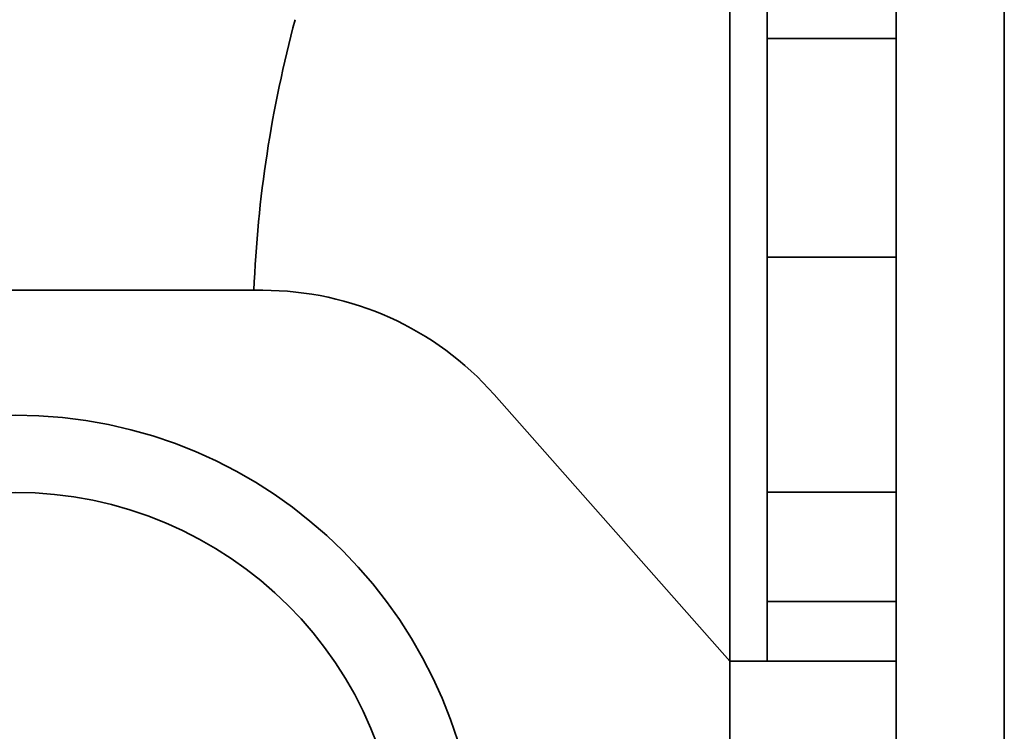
# Model space of a CAD drawing. Header units: millimetres. Extents: x 2 to 1120, y -2 to 861.
# Tile 110 of 226: x 693.78 to 700.53, y 401.86 to 406.74. Entities that reach past the tile are written whole.
import ezdxf

# ---------------------------------------------------------------- set-up
doc = ezdxf.new("R2010")
doc.units = ezdxf.units.MM

msp = doc.modelspace()

# ---------------------------------------------------------------- linework, layer by layer
at = {"color": 7, "linetype": 'Continuous', "lineweight": 35}
for p, q in [((698.901, 406.6072), (698.901, 407.8471)), ((699.7866, 406.6072), (699.7866, 407.8471)), ((700.5267, 407.216), (700.5267, 326.6585)), ((698.901, 406.6072), (698.901, 405.1104)), ((698.901, 406.6072), (699.7866, 406.6072)), ((699.7866, 405.1104), (699.7866, 406.6072)), ((698.901, 405.1104), (699.7866, 405.1104)), ((698.901, 403.5004), (698.901, 405.1104)), ((699.7866, 403.5004), (699.7866, 405.1104)), ((695.4464, 404.8837), (692.551, 404.8837)), ((698.647, 402.3437), (697.0318, 404.1696)), ((698.901, 403.5004), (699.7866, 403.5004)), ((698.901, 403.5004), (698.901, 402.752)), ((699.7866, 402.752), (699.7866, 403.5004)), ((698.901, 402.752), (699.7866, 402.752)), ((698.901, 402.3437), (698.901, 402.752)), ((699.7866, 402.752), (699.7866, 402.3437)), ((698.647, 402.3437), (698.647, 395.9937)), ((699.7866, 402.3437), (698.647, 402.3437)), ((699.7866, 402.3437), (699.7866, 395.9937))]:
    msp.add_line(p, q, dxfattribs=at)
at = {"color": 8, "linetype": 'Continuous', "lineweight": 35}
msp.add_line((698.647, 402.3437), (698.647, 407.1703), dxfattribs=at)
at = {"color": 7, "linetype": 'Continuous', "lineweight": 35}
for radius in [3.175, 2.6458]:
    msp.add_circle((693.7498, 400.8535), radius, dxfattribs=at)
for centre, radius, start, end in [((703.845, 404.5402), 8.4667, 164.96208, 177.67458), ((695.4464, 402.7671), 2.1167, 41.49812, 90)]:
    msp.add_arc(centre, radius, start, end, dxfattribs=at)

doc.saveas('drawing.dxf')
